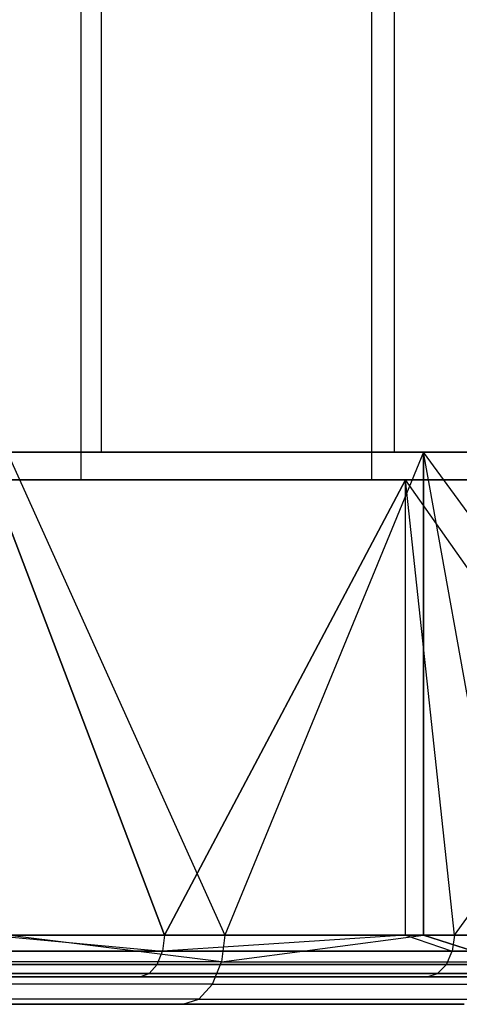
# Model space of a CAD drawing. Extents: x 0.01 to 2.77, y 0.07 to 2.63.
# Tile 31 of 39: x 2.17 to 2.29, y 0.07 to 0.35. Entities that reach past the tile are written whole.
import ezdxf

# ---------------------------------------------------------------- set-up
doc = ezdxf.new("R2010")
doc.units = 0
doc.header["$MEASUREMENT"] = 0
doc.layers.get('0').update_dxf_attribs({"color": 13, "linetype": 'CONTINUOUS'})

# ---------------------------------------------------------------- blocks, each defined once
blk = doc.blocks.new('AVA_LED_PM_STL')
at = {"color": 0}
for p, q in [((2.19184, 2.62686, 0.66234), (2.19184, 0.22528, 0.66234)), ((2.19184, 2.62686, 0.66234), (2.19184, 0.22528, 0.66234)), ((2.19184, 2.62686, 2.12113), (2.19184, 0.22528, 2.12113)), ((2.19184, 2.62686, 2.12113), (2.19184, 0.22528, 2.12113)), ((2.27541, 2.62686, 0.76619), (2.27541, 0.22528, 0.76619)), ((2.27541, 2.62686, 0.76619), (2.27541, 0.22528, 0.76619)), ((2.27541, 2.62686, 2.01727), (2.27541, 0.22528, 2.01727)), ((2.27541, 2.62686, 2.01727), (2.27541, 0.22528, 2.01727)), ((2.18602, 2.60717, 2.11582), (2.18602, 0.21741, 2.11582)), ((2.18602, 2.60717, 2.11582), (2.18602, 0.21741, 2.11582)), ((2.18602, 2.60717, 0.66764), (2.18602, 0.21741, 0.66764)), ((2.18602, 2.60717, 0.66764), (2.18602, 0.21741, 0.66764)), ((2.26898, 2.60717, 2.01273), (2.26898, 0.21741, 2.01273)), ((2.26898, 2.60717, 2.01273), (2.26898, 0.21741, 2.01273)), ((2.26898, 2.60717, 0.77074), (2.26898, 0.21741, 0.77074)), ((2.26898, 2.60717, 0.77074), (2.26898, 0.21741, 0.77074)), ((2.19184, 0.22528, 2.12113), (2.09614, 0.22528, 2.21392)), ((2.09614, 0.22528, 0.56954), (2.19184, 0.22528, 0.66234)), ((2.09614, 0.22528, 0.56954), (2.19184, 0.22528, 0.66234)), ((2.19184, 0.22528, 2.12113), (2.09614, 0.22528, 2.21392)), ((2.16502, 0.22528, 0.25122), (2.22708, 0.08749, 0.29586)), ((2.16502, 0.22528, 0.25122), (2.22708, 0.08749, 0.29586)), ((2.16502, 0.22528, 0.25122), (2.2838, 0.22528, 0.34151)), ((2.2838, 0.22528, 2.44196), (2.16502, 0.22528, 2.53225)), ((2.16502, 0.22528, 2.53225), (2.22708, 0.08749, 2.48761)), ((2.16502, 0.22528, 2.53225), (2.22708, 0.08749, 2.48761)), ((2.16502, 0.22528, 0.25122), (2.2838, 0.22528, 0.34151)), ((2.2838, 0.22528, 2.44196), (2.16502, 0.22528, 2.53225)), ((2.27541, 0.22528, 2.01727), (2.19184, 0.22528, 2.12113)), ((2.19184, 0.22528, 0.66234), (2.27541, 0.22528, 0.76619)), ((2.19184, 0.22528, 0.66234), (2.27541, 0.22528, 0.76619)), ((2.27541, 0.22528, 2.01727), (2.19184, 0.22528, 2.12113)), ((2.2838, 0.22528, 0.34151), (2.22708, 0.08749, 0.29586)), ((2.2838, 0.22528, 0.34151), (2.22708, 0.08749, 0.29586)), ((2.2838, 0.22528, 2.44196), (2.22708, 0.08749, 2.48761)), ((2.2838, 0.22528, 2.44196), (2.22708, 0.08749, 2.48761)), ((2.34558, 0.22528, 1.90394), (2.27541, 0.22528, 2.01727)), ((2.27541, 0.22528, 0.76619), (2.34558, 0.22528, 0.87952)), ((2.27541, 0.22528, 0.76619), (2.34558, 0.22528, 0.87952)), ((2.34558, 0.22528, 1.90394), (2.27541, 0.22528, 2.01727)), ((2.30852, 0.08749, 0.36302), (2.2838, 0.22528, 0.34151)), ((2.2838, 0.22528, 0.34151), (2.39212, 0.22528, 0.44411)), ((2.2838, 0.22528, 0.34151), (2.2838, 0.08749, 0.34151)), ((2.2838, 0.22528, 0.34151), (2.2838, 0.08749, 0.34151)), ((2.30852, 0.08749, 0.36302), (2.2838, 0.22528, 0.34151)), ((2.2838, 0.08749, 2.44196), (2.2838, 0.22528, 2.44196)), ((2.30852, 0.08749, 2.42045), (2.2838, 0.22528, 2.44196)), ((2.2838, 0.08749, 2.44196), (2.2838, 0.22528, 2.44196)), ((2.30852, 0.08749, 2.42045), (2.2838, 0.22528, 2.44196)), ((2.38458, 0.08749, 2.34725), (2.2838, 0.22528, 2.44196)), ((2.38458, 0.08749, 2.34725), (2.2838, 0.22528, 2.44196)), ((2.39212, 0.22528, 2.33935), (2.2838, 0.22528, 2.44196)), ((2.2838, 0.22528, 0.34151), (2.39212, 0.22528, 0.44411)), ((2.39212, 0.22528, 2.33935), (2.2838, 0.22528, 2.44196)), ((2.09102, 0.21741, 2.20794), (2.18602, 0.21741, 2.11582)), ((2.18602, 0.21741, 0.66764), (2.09102, 0.21741, 0.57552)), ((2.09102, 0.21741, 2.20794), (2.18602, 0.21741, 2.11582)), ((2.18602, 0.21741, 0.66764), (2.09102, 0.21741, 0.57552)), ((2.20989, 0.08749, 2.4907), (2.1606, 0.21741, 2.52573)), ((2.1606, 0.21741, 2.52573), (2.2787, 0.21741, 2.43595)), ((2.20989, 0.08749, 2.4907), (2.1606, 0.21741, 2.52573)), ((2.2787, 0.21741, 0.34751), (2.1606, 0.21741, 0.25773)), ((2.1606, 0.21741, 0.25773), (2.20989, 0.08749, 0.29276)), ((2.1606, 0.21741, 0.25773), (2.20989, 0.08749, 0.29276)), ((2.2787, 0.21741, 0.34751), (2.1606, 0.21741, 0.25773)), ((2.1606, 0.21741, 2.52573), (2.2787, 0.21741, 2.43595)), ((2.18602, 0.21741, 2.11582), (2.26898, 0.21741, 2.01273)), ((2.26898, 0.21741, 0.77074), (2.18602, 0.21741, 0.66764)), ((2.18602, 0.21741, 2.11582), (2.26898, 0.21741, 2.01273)), ((2.26898, 0.21741, 0.77074), (2.18602, 0.21741, 0.66764)), ((2.20989, 0.08749, 2.4907), (2.2787, 0.21741, 2.43595)), ((2.20989, 0.08749, 2.4907), (2.2787, 0.21741, 2.43595)), ((2.2787, 0.21741, 0.34751), (2.20989, 0.08749, 0.29276)), ((2.2787, 0.21741, 0.34751), (2.20989, 0.08749, 0.29276)), ((2.26898, 0.21741, 2.01273), (2.33865, 0.21741, 1.90021)), ((2.33865, 0.21741, 0.88325), (2.26898, 0.21741, 0.77074)), ((2.26898, 0.21741, 2.01273), (2.33865, 0.21741, 1.90021)), ((2.33865, 0.21741, 0.88325), (2.26898, 0.21741, 0.77074)), ((2.29259, 0.08749, 2.424), (2.2787, 0.21741, 2.43595)), ((2.2787, 0.21741, 2.43595), (2.3864, 0.21741, 2.33393)), ((2.2787, 0.08749, 2.43595), (2.2787, 0.21741, 2.43595)), ((2.29259, 0.08749, 2.424), (2.2787, 0.21741, 2.43595)), ((2.2787, 0.08749, 2.43595), (2.2787, 0.21741, 2.43595)), ((2.2787, 0.08749, 0.34751), (2.2787, 0.21741, 0.34751)), ((2.29259, 0.08749, 0.35947), (2.2787, 0.21741, 0.34751)), ((2.2787, 0.08749, 0.34751), (2.2787, 0.21741, 0.34751)), ((2.29259, 0.08749, 0.35947), (2.2787, 0.21741, 0.34751)), ((2.36987, 0.08749, 0.43238), (2.2787, 0.21741, 0.34751)), ((2.36987, 0.08749, 0.43238), (2.2787, 0.21741, 0.34751)), ((2.3864, 0.21741, 0.44953), (2.2787, 0.21741, 0.34751)), ((2.3864, 0.21741, 0.44953), (2.2787, 0.21741, 0.34751)), ((2.2787, 0.21741, 2.43595), (2.3864, 0.21741, 2.33393)), ((2.29259, 0.08749, 2.424), (2.3864, 0.21741, 2.33393)), ((2.29259, 0.08749, 2.424), (2.3864, 0.21741, 2.33393)), ((2.20989, 0.08749, 0.29276), (2.1606, 0.08749, 0.25773)), ((2.1606, 0.08749, 0.25773), (2.20935, 0.08297, 0.29348)), ((2.1606, 0.08749, 0.25773), (2.20935, 0.08297, 0.29348)), ((2.1606, 0.08749, 2.52573), (2.20935, 0.08297, 2.48998)), ((2.1606, 0.08749, 2.52573), (2.20989, 0.08749, 2.4907)), ((2.1606, 0.08749, 2.52573), (2.20935, 0.08297, 2.48998)), ((2.1606, 0.08749, 2.52573), (2.20989, 0.08749, 2.4907)), ((2.20989, 0.08749, 0.29276), (2.1606, 0.08749, 0.25773)), ((2.22708, 0.08749, 0.29586), (2.16502, 0.08749, 0.25122)), ((2.16502, 0.08749, 2.53225), (2.22708, 0.08749, 2.48761)), ((2.22708, 0.08749, 0.29586), (2.16502, 0.08749, 0.25122)), ((2.22617, 0.07995, 0.29705), (2.16502, 0.08749, 0.25122)), ((2.22617, 0.07995, 0.29705), (2.16502, 0.08749, 0.25122)), ((2.22617, 0.07995, 2.48642), (2.16502, 0.08749, 2.53225)), ((2.22617, 0.07995, 2.48642), (2.16502, 0.08749, 2.53225)), ((2.16502, 0.08749, 2.53225), (2.22708, 0.08749, 2.48761)), ((2.2787, 0.08749, 0.34751), (2.20935, 0.08297, 0.29348)), ((2.20989, 0.08749, 0.29276), (2.20935, 0.08297, 0.29348)), ((2.2787, 0.08749, 0.34751), (2.20935, 0.08297, 0.29348)), ((2.20989, 0.08749, 0.29276), (2.20935, 0.08297, 0.29348)), ((2.20989, 0.08749, 2.4907), (2.20935, 0.08297, 2.48998)), ((2.20989, 0.08749, 2.4907), (2.20935, 0.08297, 2.48998)), ((2.2787, 0.08749, 2.43595), (2.20935, 0.08297, 2.48998)), ((2.2787, 0.08749, 2.43595), (2.20935, 0.08297, 2.48998)), ((2.2787, 0.08749, 0.34751), (2.20989, 0.08749, 0.29276)), ((2.20989, 0.08749, 2.4907), (2.2787, 0.08749, 2.43595)), ((2.20989, 0.08749, 2.4907), (2.2787, 0.08749, 2.43595)), ((2.2787, 0.08749, 0.34751), (2.20989, 0.08749, 0.29276)), ((2.22708, 0.08749, 2.48761), (2.22617, 0.07995, 2.48642)), ((2.22617, 0.07995, 2.48642), (2.2838, 0.08749, 2.44196)), ((2.22708, 0.08749, 0.29586), (2.22617, 0.07995, 0.29705)), ((2.22617, 0.07995, 0.29705), (2.2838, 0.08749, 0.34151)), ((2.22617, 0.07995, 0.29705), (2.2838, 0.08749, 0.34151)), ((2.22708, 0.08749, 0.29586), (2.22617, 0.07995, 0.29705)), ((2.22708, 0.08749, 2.48761), (2.22617, 0.07995, 2.48642)), ((2.22617, 0.07995, 2.48642), (2.2838, 0.08749, 2.44196)), ((2.2838, 0.08749, 0.34151), (2.22708, 0.08749, 0.29586)), ((2.22708, 0.08749, 2.48761), (2.2838, 0.08749, 2.44196)), ((2.22708, 0.08749, 2.48761), (2.2838, 0.08749, 2.44196)), ((2.2838, 0.08749, 0.34151), (2.22708, 0.08749, 0.29586)), ((2.29259, 0.08749, 0.35947), (2.2787, 0.08749, 0.34751)), ((2.2787, 0.08749, 0.34751), (2.292, 0.08297, 0.36014)), ((2.2787, 0.08749, 0.34751), (2.292, 0.08297, 0.36014)), ((2.2787, 0.08749, 2.43595), (2.292, 0.08297, 2.42332)), ((2.2787, 0.08749, 2.43595), (2.292, 0.08297, 2.42332)), ((2.2787, 0.08749, 2.43595), (2.29259, 0.08749, 2.424)), ((2.2787, 0.08749, 2.43595), (2.29259, 0.08749, 2.424)), ((2.29259, 0.08749, 0.35947), (2.2787, 0.08749, 0.34751)), ((2.30852, 0.08749, 0.36302), (2.2838, 0.08749, 0.34151)), ((2.2838, 0.08749, 2.44196), (2.30852, 0.08749, 2.42045)), ((2.30852, 0.08749, 0.36302), (2.2838, 0.08749, 0.34151)), ((2.30752, 0.07995, 0.36414), (2.2838, 0.08749, 0.34151)), ((2.30752, 0.07995, 0.36414), (2.2838, 0.08749, 0.34151)), ((2.2838, 0.08749, 2.44196), (2.30852, 0.08749, 2.42045)), ((2.2838, 0.08749, 2.44196), (2.30752, 0.07995, 2.41933)), ((2.2838, 0.08749, 2.44196), (2.30752, 0.07995, 2.41933)), ((2.29259, 0.08749, 0.35947), (2.292, 0.08297, 0.36014)), ((2.29259, 0.08749, 0.35947), (2.292, 0.08297, 0.36014)), ((2.29259, 0.08749, 2.424), (2.292, 0.08297, 2.42332)), ((2.29259, 0.08749, 2.424), (2.292, 0.08297, 2.42332)), ((2.36987, 0.08749, 0.43238), (2.29259, 0.08749, 0.35947)), ((2.29259, 0.08749, 2.424), (2.36987, 0.08749, 2.35109)), ((2.29259, 0.08749, 2.424), (2.36987, 0.08749, 2.35109)), ((2.36987, 0.08749, 0.43238), (2.29259, 0.08749, 0.35947)), ((2.12178, 0.08297, 0.23342), (2.20935, 0.08297, 0.29348)), ((2.20935, 0.08297, 2.48998), (2.12178, 0.08297, 2.55004)), ((2.20935, 0.08297, 2.48998), (2.12178, 0.08297, 2.55004)), ((2.12178, 0.08297, 0.23342), (2.20935, 0.08297, 0.29348)), ((2.20782, 0.07914, 2.48793), (2.20935, 0.08297, 2.48998)), ((2.20782, 0.07914, 2.48793), (2.20935, 0.08297, 2.48998)), ((2.20782, 0.07914, 0.29554), (2.20935, 0.08297, 0.29348)), ((2.20782, 0.07914, 0.29554), (2.20935, 0.08297, 0.29348)), ((2.20935, 0.08297, 0.29348), (2.292, 0.08297, 0.36014)), ((2.292, 0.08297, 2.42332), (2.20935, 0.08297, 2.48998)), ((2.292, 0.08297, 2.42332), (2.20935, 0.08297, 2.48998)), ((2.20935, 0.08297, 0.29348), (2.292, 0.08297, 0.36014)), ((2.29031, 0.07914, 2.42139), (2.292, 0.08297, 2.42332)), ((2.29031, 0.07914, 2.42139), (2.292, 0.08297, 2.42332)), ((2.29031, 0.07914, 0.36207), (2.292, 0.08297, 0.36014)), ((2.29031, 0.07914, 0.36207), (2.292, 0.08297, 0.36014)), ((2.292, 0.08297, 0.36014), (2.36923, 0.08297, 0.43301)), ((2.36923, 0.08297, 2.35046), (2.292, 0.08297, 2.42332)), ((2.36923, 0.08297, 2.35046), (2.292, 0.08297, 2.42332)), ((2.292, 0.08297, 0.36014), (2.36923, 0.08297, 0.43301)), ((2.20782, 0.07914, 2.48793), (2.12042, 0.07914, 2.54787)), ((2.12042, 0.07914, 0.23559), (2.20782, 0.07914, 0.29554)), ((2.20782, 0.07914, 2.48793), (2.12042, 0.07914, 2.54787)), ((2.12042, 0.07914, 0.23559), (2.20782, 0.07914, 0.29554)), ((2.22617, 0.07995, 0.29705), (2.13993, 0.07995, 0.23638)), ((2.22617, 0.07995, 0.29705), (2.13993, 0.07995, 0.23638)), ((2.22617, 0.07995, 2.48642), (2.13993, 0.07995, 2.54708)), ((2.22617, 0.07995, 2.48642), (2.13993, 0.07995, 2.54708)), ((2.20553, 0.07658, 2.48486), (2.20782, 0.07914, 2.48793)), ((2.20553, 0.07658, 2.48486), (2.20782, 0.07914, 2.48793)), ((2.20553, 0.07658, 0.29861), (2.20782, 0.07914, 0.29554)), ((2.20553, 0.07658, 0.29861), (2.20782, 0.07914, 0.29554)), ((2.29031, 0.07914, 2.42139), (2.20782, 0.07914, 2.48793)), ((2.20782, 0.07914, 0.29554), (2.29031, 0.07914, 0.36207)), ((2.29031, 0.07914, 2.42139), (2.20782, 0.07914, 2.48793)), ((2.20782, 0.07914, 0.29554), (2.29031, 0.07914, 0.36207)), ((2.22359, 0.07357, 0.30044), (2.22617, 0.07995, 0.29705)), ((2.22359, 0.07357, 0.30044), (2.22617, 0.07995, 0.29705)), ((2.22359, 0.07357, 2.48302), (2.22617, 0.07995, 2.48642)), ((2.22359, 0.07357, 2.48302), (2.22617, 0.07995, 2.48642)), ((2.22617, 0.07995, 0.29705), (2.30752, 0.07995, 0.36414)), ((2.22617, 0.07995, 0.29705), (2.30752, 0.07995, 0.36414)), ((2.22617, 0.07995, 2.48642), (2.30752, 0.07995, 2.41933)), ((2.22617, 0.07995, 2.48642), (2.30752, 0.07995, 2.41933)), ((2.28779, 0.07658, 2.41851), (2.29031, 0.07914, 2.42139)), ((2.28779, 0.07658, 2.41851), (2.29031, 0.07914, 2.42139)), ((2.28779, 0.07658, 0.36496), (2.29031, 0.07914, 0.36207)), ((2.28779, 0.07658, 0.36496), (2.29031, 0.07914, 0.36207)), ((2.3674, 0.07914, 2.34866), (2.29031, 0.07914, 2.42139)), ((2.29031, 0.07914, 0.36207), (2.3674, 0.07914, 0.4348)), ((2.3674, 0.07914, 2.34866), (2.29031, 0.07914, 2.42139)), ((2.29031, 0.07914, 0.36207), (2.3674, 0.07914, 0.4348)), ((2.20553, 0.07658, 2.48486), (2.11838, 0.07658, 2.54463)), ((2.11838, 0.07658, 0.23883), (2.20553, 0.07658, 0.29861)), ((2.20553, 0.07658, 2.48486), (2.11838, 0.07658, 2.54463)), ((2.11838, 0.07658, 0.23883), (2.20553, 0.07658, 0.29861)), ((2.20283, 0.07568, 2.48123), (2.20553, 0.07658, 2.48486)), ((2.20283, 0.07568, 2.48123), (2.20553, 0.07658, 2.48486)), ((2.20283, 0.07568, 0.30223), (2.20553, 0.07658, 0.29861)), ((2.20283, 0.07568, 0.30223), (2.20553, 0.07658, 0.29861)), ((2.28779, 0.07658, 2.41851), (2.20553, 0.07658, 2.48486)), ((2.20553, 0.07658, 0.29861), (2.28779, 0.07658, 0.36496)), ((2.28779, 0.07658, 2.41851), (2.20553, 0.07658, 2.48486)), ((2.20553, 0.07658, 0.29861), (2.28779, 0.07658, 0.36496)), ((2.28482, 0.07568, 2.4151), (2.28779, 0.07658, 2.41851)), ((2.28482, 0.07568, 2.4151), (2.28779, 0.07658, 2.41851)), ((2.28482, 0.07568, 0.36836), (2.28779, 0.07658, 0.36496)), ((2.28482, 0.07568, 0.36836), (2.28779, 0.07658, 0.36496)), ((2.36467, 0.07658, 2.34598), (2.28779, 0.07658, 2.41851)), ((2.28779, 0.07658, 0.36496), (2.36467, 0.07658, 0.43748)), ((2.36467, 0.07658, 2.34598), (2.28779, 0.07658, 2.41851)), ((2.28779, 0.07658, 0.36496), (2.36467, 0.07658, 0.43748)), ((2.11597, 0.07568, 2.54081), (2.20283, 0.07568, 2.48123)), ((2.20283, 0.07568, 0.30223), (2.11597, 0.07568, 0.24266)), ((2.11597, 0.07568, 2.54081), (2.20283, 0.07568, 2.48123)), ((2.20283, 0.07568, 0.30223), (2.11597, 0.07568, 0.24266)), ((2.22359, 0.07357, 0.30044), (2.13761, 0.07357, 0.23997)), ((2.22359, 0.07357, 0.30044), (2.13761, 0.07357, 0.23997)), ((2.22359, 0.07357, 2.48302), (2.13761, 0.07357, 2.5435)), ((2.22359, 0.07357, 2.48302), (2.13761, 0.07357, 2.5435)), ((2.20283, 0.07568, 2.48123), (2.28482, 0.07568, 2.4151)), ((2.28482, 0.07568, 0.36836), (2.20283, 0.07568, 0.30223)), ((2.20283, 0.07568, 2.48123), (2.28482, 0.07568, 2.4151)), ((2.28482, 0.07568, 0.36836), (2.20283, 0.07568, 0.30223)), ((2.21972, 0.0693, 0.30552), (2.22359, 0.07357, 0.30044)), ((2.21972, 0.0693, 0.30552), (2.22359, 0.07357, 0.30044)), ((2.21972, 0.0693, 2.47794), (2.22359, 0.07357, 2.48302)), ((2.21972, 0.0693, 2.47794), (2.22359, 0.07357, 2.48302)), ((2.22359, 0.07357, 0.30044), (2.30468, 0.07357, 0.36732)), ((2.22359, 0.07357, 0.30044), (2.30468, 0.07357, 0.36732)), ((2.22359, 0.07357, 2.48302), (2.30468, 0.07357, 2.41614)), ((2.22359, 0.07357, 2.48302), (2.30468, 0.07357, 2.41614)), ((2.28482, 0.07568, 2.4151), (2.36144, 0.07568, 2.34281)), ((2.36144, 0.07568, 0.44065), (2.28482, 0.07568, 0.36836)), ((2.28482, 0.07568, 2.4151), (2.36144, 0.07568, 2.34281)), ((2.36144, 0.07568, 0.44065), (2.28482, 0.07568, 0.36836)), ((2.13004, 0.0678, 0.25165), (2.21515, 0.0678, 0.31151)), ((2.21515, 0.0678, 2.47195), (2.13004, 0.0678, 2.53182)), ((2.13004, 0.0678, 0.25165), (2.21515, 0.0678, 0.31151)), ((2.21515, 0.0678, 2.47195), (2.13004, 0.0678, 2.53182)), ((2.21972, 0.0693, 0.30552), (2.13414, 0.0693, 0.24533)), ((2.21972, 0.0693, 0.30552), (2.13414, 0.0693, 0.24533)), ((2.21972, 0.0693, 2.47794), (2.13414, 0.0693, 2.53814)), ((2.21972, 0.0693, 2.47794), (2.13414, 0.0693, 2.53814)), ((2.21515, 0.0678, 0.31151), (2.21972, 0.0693, 0.30552)), ((2.21515, 0.0678, 0.31151), (2.21972, 0.0693, 0.30552)), ((2.21515, 0.0678, 2.47195), (2.21972, 0.0693, 2.47794)), ((2.21515, 0.0678, 2.47195), (2.21972, 0.0693, 2.47794)), ((2.21515, 0.0678, 0.31151), (2.29542, 0.0678, 0.37771)), ((2.29542, 0.0678, 2.40575), (2.21515, 0.0678, 2.47195)), ((2.21515, 0.0678, 0.31151), (2.29542, 0.0678, 0.37771)), ((2.29542, 0.0678, 2.40575), (2.21515, 0.0678, 2.47195)), ((2.21972, 0.0693, 0.30552), (2.30043, 0.0693, 0.37209)), ((2.21972, 0.0693, 0.30552), (2.30043, 0.0693, 0.37209)), ((2.21972, 0.0693, 2.47794), (2.30043, 0.0693, 2.41138)), ((2.21972, 0.0693, 2.47794), (2.30043, 0.0693, 2.41138))]:
    blk.add_line(p, q, dxfattribs=at)

msp = doc.modelspace()

# ---------------------------------------------------------------- block references
at = {"color": 250}
msp.add_blockref('AVA_LED_PM_STL', (0, 0), dxfattribs=at)

doc.saveas('drawing.dxf')
